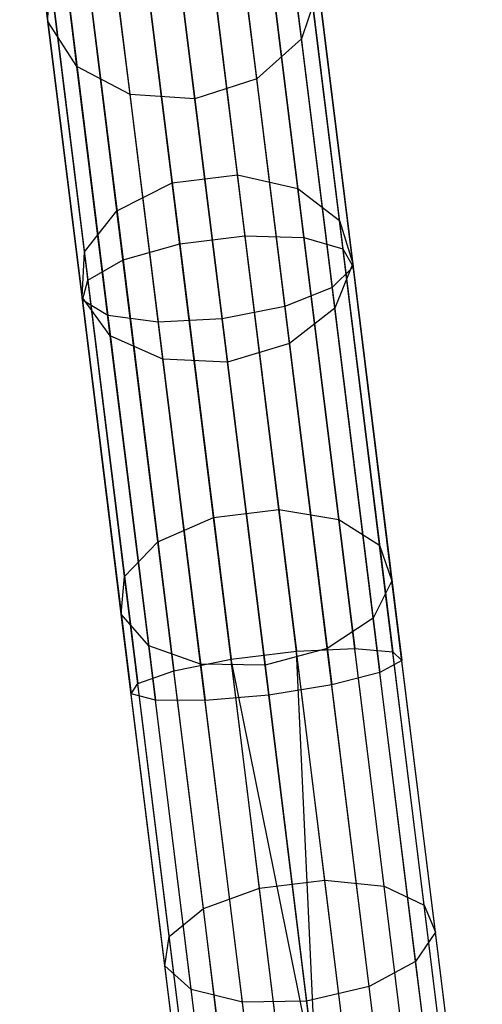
# Model space of a CAD drawing. Extents: x -91 to 92, y -91 to 92.
# Tile 162 of 256: x -10.61 to -7.25, y 71 to 78.16. Entities that reach past the tile are written whole.
import ezdxf

# ---------------------------------------------------------------- set-up
doc = ezdxf.new("R2010")
doc.units = 0
doc.header["$LTSCALE"] = 25.4
doc.layers.get('0').update_dxf_attribs({"linetype": 'CONTINUOUS'})

# ---------------------------------------------------------------- blocks, each defined once
blk = doc.blocks.new('NL2500012258_STL_2')
at = {"color": 0}
for p, q in [((81.8358, 77.723, 169.8481), (81.6304, 79.3816, 167.3796)), ((81.8358, 77.723, 169.8481), (81.6304, 79.3816, 167.3796)), ((83.6808, 77.5981, 169.5701), (83.4801, 79.2194, 167.1572)), ((83.6808, 77.5981, 169.5701), (83.4801, 79.2194, 167.1572)), ((82.0474, 77.3958, 169.5701), (81.8466, 79.0171, 167.1572)), ((82.0474, 77.3958, 169.5701), (81.8466, 79.0171, 167.1572)), ((82.9128, 79.0512, 28.5935), (83.2704, 76.1631, 27.4552)), ((82.9128, 79.0512, 28.5935), (83.2704, 76.1631, 27.4552)), ((83.3452, 79.0078, 28.794), (83.699, 76.1503, 27.6678)), ((83.3452, 79.0078, 28.794), (83.699, 76.1503, 27.6678)), ((82.4378, 78.9924, 28.5935), (82.7954, 76.1043, 27.4552)), ((82.4378, 78.9924, 28.5935), (82.7954, 76.1043, 27.4552)), ((83.3559, 77.3072, 169.373), (83.1584, 78.902, 166.9994)), ((83.3559, 77.3072, 169.373), (83.1584, 78.902, 166.9994)), ((83.636, 78.8721, 29.1491), (83.9831, 76.0689, 28.0443)), ((83.636, 78.8721, 29.1491), (83.9831, 76.0689, 28.0443)), ((82.029, 78.8448, 28.794), (82.3828, 75.9874, 27.6678)), ((82.029, 78.8448, 28.794), (82.3828, 75.9874, 27.6678)), ((82.4335, 77.193, 169.373), (82.236, 78.7878, 166.9994)), ((82.4335, 77.193, 169.373), (82.236, 78.7878, 166.9994)), ((82.7094, 78.7463, 166.9425), (82.9057, 77.161, 169.3018)), ((82.7094, 78.7463, 166.9425), (82.9057, 77.161, 169.3018)), ((83.2155, 76.6068, 172.8372), (82.9534, 78.7233, 170.5261)), ((83.2155, 76.6068, 172.8372), (82.9534, 78.7233, 170.5261)), ((82.7405, 76.548, 172.8372), (82.4784, 78.6645, 170.5261)), ((82.7405, 76.548, 172.8372), (82.4784, 78.6645, 170.5261)), ((83.7185, 78.6751, 29.5775), (84.0575, 75.9374, 28.4984)), ((83.7185, 78.6751, 29.5775), (84.0575, 75.9374, 28.4984)), ((81.7801, 78.6423, 29.1491), (82.1272, 75.8391, 28.0443)), ((81.7801, 78.6423, 29.1491), (82.1272, 75.8391, 28.0443)), ((83.6547, 76.5084, 172.6745), (83.3954, 78.6024, 170.3879)), ((83.6547, 76.5084, 172.6745), (83.3954, 78.6024, 170.3879)), ((82.3385, 76.3454, 172.6745), (82.0792, 78.4394, 170.3879)), ((82.3385, 76.3454, 172.6745), (82.0792, 78.4394, 170.3879)), ((83.5739, 78.4621, 29.981), (83.9052, 75.786, 28.9262)), ((83.5739, 78.4621, 29.981), (83.9052, 75.786, 28.9262)), ((81.7481, 78.4311, 29.5775), (82.0871, 75.6934, 28.4984)), ((81.7481, 78.4311, 29.5775), (82.0871, 75.6934, 28.4984)), ((83.9575, 76.2752, 172.3864), (83.7032, 78.3294, 170.1432)), ((83.9575, 76.2752, 172.3864), (83.7032, 78.3294, 170.1432)), ((81.9404, 78.2598, 29.981), (82.2717, 75.5837, 28.9262)), ((81.9404, 78.2598, 29.981), (82.2717, 75.5837, 28.9262)), ((83.2352, 78.2818, 30.2671), (83.5611, 75.6494, 29.2296)), ((83.2352, 78.2818, 30.2671), (83.5611, 75.6494, 29.2296)), ((82.3128, 78.1676, 30.2671), (82.6387, 75.5352, 29.2296)), ((82.3128, 78.1676, 30.2671), (82.6387, 75.5352, 29.2296)), ((83.1041, 75.5589, 29.3391), (82.7801, 78.1755, 30.3704)), ((83.1041, 75.5589, 29.3391), (82.7801, 78.1755, 30.3704)), ((81.8358, 77.723, 169.8481), (81.8473, 78.0996, 170.1432)), ((81.8358, 77.723, 169.8481), (81.8473, 78.0996, 170.1432)), ((82.1017, 76.0454, 172.3864), (81.8473, 78.0996, 170.1432)), ((82.1017, 76.0454, 172.3864), (81.8473, 78.0996, 170.1432)), ((83.8062, 77.967, 169.8481), (83.6808, 77.5981, 169.5701)), ((83.8062, 77.967, 169.8481), (83.6808, 77.5981, 169.5701)), ((84.0546, 75.9607, 172.0389), (83.8062, 77.967, 169.8481)), ((84.0546, 75.9607, 172.0389), (83.8062, 77.967, 169.8481)), ((82.0474, 77.3958, 169.5701), (81.8358, 77.723, 169.8481)), ((82.0843, 75.7167, 172.0389), (81.8358, 77.723, 169.8481)), ((82.0474, 77.3958, 169.5701), (81.8358, 77.723, 169.8481)), ((82.0843, 75.7167, 172.0389), (81.8358, 77.723, 169.8481)), ((83.6808, 77.5981, 169.5701), (83.3559, 77.3072, 169.373)), ((83.6808, 77.5981, 169.5701), (83.3559, 77.3072, 169.373)), ((83.9237, 75.6369, 171.7116), (83.6808, 77.5981, 169.5701)), ((83.9237, 75.6369, 171.7116), (83.6808, 77.5981, 169.5701)), ((82.4335, 77.193, 169.373), (82.0474, 77.3958, 169.5701)), ((82.2902, 75.4346, 171.7116), (82.0474, 77.3958, 169.5701)), ((82.4335, 77.193, 169.373), (82.0474, 77.3958, 169.5701)), ((82.2902, 75.4346, 171.7116), (82.0474, 77.3958, 169.5701)), ((83.3559, 77.3072, 169.373), (82.9057, 77.161, 169.3018)), ((83.3559, 77.3072, 169.373), (82.9057, 77.161, 169.3018)), ((83.5947, 75.3781, 171.4795), (83.3559, 77.3072, 169.373)), ((83.5947, 75.3781, 171.4795), (83.3559, 77.3072, 169.373)), ((82.9057, 77.161, 169.3018), (82.4335, 77.193, 169.373)), ((82.6723, 75.2638, 171.4795), (82.4335, 77.193, 169.373)), ((82.9057, 77.161, 169.3018), (82.4335, 77.193, 169.373)), ((82.6723, 75.2638, 171.4795), (82.4335, 77.193, 169.373)), ((82.9057, 77.161, 169.3018), (83.1431, 75.2434, 171.3957)), ((82.9057, 77.161, 169.3018), (83.1431, 75.2434, 171.3957)), ((82.7405, 76.548, 172.8372), (83.2155, 76.6068, 172.8372)), ((82.7405, 76.548, 172.8372), (83.2155, 76.6068, 172.8372)), ((83.2155, 76.6068, 172.8372), (83.6547, 76.5084, 172.6745)), ((83.5171, 74.1712, 174.8034), (83.2155, 76.6068, 172.8372)), ((83.5171, 74.1712, 174.8034), (83.2155, 76.6068, 172.8372)), ((83.2155, 76.6068, 172.8372), (83.6547, 76.5084, 172.6745)), ((82.3385, 76.3454, 172.6745), (82.7405, 76.548, 172.8372)), ((82.3385, 76.3454, 172.6745), (82.7405, 76.548, 172.8372)), ((83.0421, 74.1124, 174.8034), (82.7405, 76.548, 172.8372)), ((83.0421, 74.1124, 174.8034), (82.7405, 76.548, 172.8372)), ((83.6547, 76.5084, 172.6745), (83.9575, 76.2752, 172.3864)), ((83.9531, 74.0985, 174.6199), (83.6547, 76.5084, 172.6745)), ((83.9531, 74.0985, 174.6199), (83.6547, 76.5084, 172.6745)), ((83.6547, 76.5084, 172.6745), (83.9575, 76.2752, 172.3864)), ((82.1017, 76.0454, 172.3864), (82.3385, 76.3454, 172.6745)), ((82.1017, 76.0454, 172.3864), (82.3385, 76.3454, 172.6745)), ((82.6369, 73.9356, 174.6199), (82.3385, 76.3454, 172.6745)), ((82.6369, 73.9356, 174.6199), (82.3385, 76.3454, 172.6745)), ((83.9575, 76.2752, 172.3864), (84.0546, 75.9607, 172.0389)), ((84.2503, 73.9111, 174.2949), (83.9575, 76.2752, 172.3864)), ((84.2503, 73.9111, 174.2949), (83.9575, 76.2752, 172.3864)), ((83.9575, 76.2752, 172.3864), (84.0546, 75.9607, 172.0389)), ((82.7954, 76.1043, 27.4552), (83.2704, 76.1631, 27.4552)), ((82.7954, 76.1043, 27.4552), (83.2704, 76.1631, 27.4552)), ((83.2704, 76.1631, 27.4552), (83.6448, 73.1393, 26.7619)), ((83.2704, 76.1631, 27.4552), (83.6448, 73.1393, 26.7619)), ((83.2704, 76.1631, 27.4552), (83.699, 76.1503, 27.6678)), ((83.2704, 76.1631, 27.4552), (83.699, 76.1503, 27.6678)), ((83.699, 76.1503, 27.6678), (84.0695, 73.1585, 26.9818)), ((83.699, 76.1503, 27.6678), (84.0695, 73.1585, 26.9818)), ((83.699, 76.1503, 27.6678), (83.9831, 76.0689, 28.0443)), ((83.699, 76.1503, 27.6678), (83.9831, 76.0689, 28.0443)), ((82.3828, 75.9874, 27.6678), (82.7954, 76.1043, 27.4552)), ((82.3828, 75.9874, 27.6678), (82.7954, 76.1043, 27.4552)), ((82.7954, 76.1043, 27.4552), (83.1698, 73.0805, 26.7619)), ((82.7954, 76.1043, 27.4552), (83.1698, 73.0805, 26.7619)), ((83.9831, 76.0689, 28.0443), (84.3465, 73.1339, 27.3714)), ((83.9831, 76.0689, 28.0443), (84.3465, 73.1339, 27.3714)), ((83.9831, 76.0689, 28.0443), (84.0575, 75.9374, 28.4984)), ((83.9831, 76.0689, 28.0443), (84.0575, 75.9374, 28.4984)), ((82.0843, 75.7167, 172.0389), (82.1017, 76.0454, 172.3864)), ((82.0843, 75.7167, 172.0389), (82.1017, 76.0454, 172.3864)), ((82.3944, 73.6813, 174.2949), (82.1017, 76.0454, 172.3864)), ((82.3944, 73.6813, 174.2949), (82.1017, 76.0454, 172.3864)), ((82.1272, 75.8391, 28.0443), (82.3828, 75.9874, 27.6678)), ((82.1272, 75.8391, 28.0443), (82.3828, 75.9874, 27.6678)), ((82.3828, 75.9874, 27.6678), (82.7533, 72.9956, 26.9818)), ((82.3828, 75.9874, 27.6678), (82.7533, 72.9956, 26.9818)), ((84.0575, 75.9374, 28.4984), (83.9052, 75.786, 28.9262)), ((84.0575, 75.9374, 28.4984), (83.9052, 75.786, 28.9262)), ((84.0546, 75.9607, 172.0389), (83.9237, 75.6369, 171.7116)), ((84.0546, 75.9607, 172.0389), (83.9237, 75.6369, 171.7116)), ((84.3405, 73.6518, 173.9028), (84.0546, 75.9607, 172.0389)), ((84.3405, 73.6518, 173.9028), (84.0546, 75.9607, 172.0389)), ((84.0575, 75.9374, 28.4984), (84.4125, 73.0709, 27.8412)), ((84.0575, 75.9374, 28.4984), (84.4125, 73.0709, 27.8412)), ((82.0871, 75.6934, 28.4984), (82.1272, 75.8391, 28.0443)), ((82.0871, 75.6934, 28.4984), (82.1272, 75.8391, 28.0443)), ((82.1272, 75.8391, 28.0443), (82.4907, 72.9041, 27.3714)), ((82.1272, 75.8391, 28.0443), (82.4907, 72.9041, 27.3714)), ((83.9052, 75.786, 28.9262), (83.5611, 75.6494, 29.2296)), ((83.9052, 75.786, 28.9262), (83.5611, 75.6494, 29.2296)), ((83.9052, 75.786, 28.9262), (84.2522, 72.984, 28.2838)), ((83.9052, 75.786, 28.9262), (84.2522, 72.984, 28.2838)), ((82.2902, 75.4346, 171.7116), (82.0843, 75.7167, 172.0389)), ((82.3702, 73.4078, 173.9028), (82.0843, 75.7167, 172.0389)), ((82.2902, 75.4346, 171.7116), (82.0843, 75.7167, 172.0389)), ((82.3702, 73.4078, 173.9028), (82.0843, 75.7167, 172.0389)), ((82.2717, 75.5837, 28.9262), (82.0871, 75.6934, 28.4984)), ((82.0871, 75.6934, 28.4984), (82.4421, 72.8269, 27.8412)), ((82.0871, 75.6934, 28.4984), (82.4421, 72.8269, 27.8412)), ((82.2717, 75.5837, 28.9262), (82.0871, 75.6934, 28.4984)), ((83.5611, 75.6494, 29.2296), (83.1041, 75.5589, 29.3391)), ((83.5611, 75.6494, 29.2296), (83.1041, 75.5589, 29.3391)), ((83.5611, 75.6494, 29.2296), (83.9024, 72.8932, 28.5977)), ((83.5611, 75.6494, 29.2296), (83.9024, 72.8932, 28.5977)), ((83.9237, 75.6369, 171.7116), (83.5947, 75.3781, 171.4795)), ((83.9237, 75.6369, 171.7116), (83.5947, 75.3781, 171.4795)), ((84.2032, 73.38, 173.5336), (83.9237, 75.6369, 171.7116)), ((84.2032, 73.38, 173.5336), (83.9237, 75.6369, 171.7116)), ((82.6387, 75.5352, 29.2296), (82.2717, 75.5837, 28.9262)), ((82.2717, 75.5837, 28.9262), (82.6187, 72.7818, 28.2838)), ((82.2717, 75.5837, 28.9262), (82.6187, 72.7818, 28.2838)), ((82.6387, 75.5352, 29.2296), (82.2717, 75.5837, 28.9262)), ((83.1041, 75.5589, 29.3391), (82.6387, 75.5352, 29.2296)), ((83.1041, 75.5589, 29.3391), (82.6387, 75.5352, 29.2296)), ((82.6387, 75.5352, 29.2296), (82.98, 72.779, 28.5977)), ((82.6387, 75.5352, 29.2296), (82.98, 72.779, 28.5977)), ((83.4433, 72.8192, 28.7109), (83.1041, 75.5589, 29.3391)), ((83.4433, 72.8192, 28.7109), (83.1041, 75.5589, 29.3391)), ((82.6723, 75.2638, 171.4795), (82.2902, 75.4346, 171.7116)), ((82.5697, 73.1777, 173.5336), (82.2902, 75.4346, 171.7116)), ((82.6723, 75.2638, 171.4795), (82.2902, 75.4346, 171.7116)), ((82.5697, 73.1777, 173.5336), (82.2902, 75.4346, 171.7116)), ((83.5947, 75.3781, 171.4795), (83.1431, 75.2434, 171.3957)), ((83.5947, 75.3781, 171.4795), (83.1431, 75.2434, 171.3957)), ((83.8696, 73.158, 173.2717), (83.5947, 75.3781, 171.4795)), ((83.8696, 73.158, 173.2717), (83.5947, 75.3781, 171.4795)), ((83.1431, 75.2434, 171.3957), (82.6723, 75.2638, 171.4795)), ((82.9472, 73.0438, 173.2717), (82.6723, 75.2638, 171.4795)), ((83.1431, 75.2434, 171.3957), (82.6723, 75.2638, 171.4795)), ((82.9472, 73.0438, 173.2717), (82.6723, 75.2638, 171.4795)), ((83.1431, 75.2434, 171.3957), (83.4164, 73.0367, 173.1772)), ((83.1431, 75.2434, 171.3957), (83.4164, 73.0367, 173.1772)), ((83.0421, 74.1124, 174.8034), (83.5171, 74.1712, 174.8034)), ((83.0421, 74.1124, 174.8034), (83.5171, 74.1712, 174.8034)), ((83.5171, 74.1712, 174.8034), (83.9531, 74.0985, 174.6199)), ((83.8514, 71.4711, 176.3805), (83.5171, 74.1712, 174.8034)), ((83.8514, 71.4711, 176.3805), (83.5171, 74.1712, 174.8034)), ((83.5171, 74.1712, 174.8034), (83.9531, 74.0985, 174.6199)), ((82.6369, 73.9356, 174.6199), (83.0421, 74.1124, 174.8034)), ((82.6369, 73.9356, 174.6199), (83.0421, 74.1124, 174.8034)), ((83.3764, 71.4123, 176.3805), (83.0421, 74.1124, 174.8034)), ((83.3764, 71.4123, 176.3805), (83.0421, 74.1124, 174.8034)), ((83.9531, 74.0985, 174.6199), (84.2503, 73.9111, 174.2949)), ((84.2839, 71.4271, 176.1803), (83.9531, 74.0985, 174.6199)), ((84.2839, 71.4271, 176.1803), (83.9531, 74.0985, 174.6199)), ((83.9531, 74.0985, 174.6199), (84.2503, 73.9111, 174.2949)), ((82.3944, 73.6813, 174.2949), (82.6369, 73.9356, 174.6199)), ((82.3944, 73.6813, 174.2949), (82.6369, 73.9356, 174.6199)), ((82.9677, 71.2641, 176.1803), (82.6369, 73.9356, 174.6199)), ((82.9677, 71.2641, 176.1803), (82.6369, 73.9356, 174.6199)), ((84.2503, 73.9111, 174.2949), (84.3405, 73.6518, 173.9028)), ((84.5748, 71.2904, 175.8256), (84.2503, 73.9111, 174.2949)), ((84.5748, 71.2904, 175.8256), (84.2503, 73.9111, 174.2949)), ((84.2503, 73.9111, 174.2949), (84.3405, 73.6518, 173.9028)), ((82.3702, 73.4078, 173.9028), (82.3944, 73.6813, 174.2949)), ((82.3702, 73.4078, 173.9028), (82.3944, 73.6813, 174.2949)), ((82.7189, 71.0606, 175.8256), (82.3944, 73.6813, 174.2949)), ((82.7189, 71.0606, 175.8256), (82.3944, 73.6813, 174.2949)), ((84.3405, 73.6518, 173.9028), (84.2032, 73.38, 173.5336)), ((84.3405, 73.6518, 173.9028), (84.2032, 73.38, 173.5336)), ((84.6575, 71.0922, 175.3979), (84.3405, 73.6518, 173.9028)), ((84.6575, 71.0922, 175.3979), (84.3405, 73.6518, 173.9028)), ((82.5697, 73.1777, 173.5336), (82.3702, 73.4078, 173.9028)), ((82.6871, 70.8483, 175.3979), (82.3702, 73.4078, 173.9028)), ((82.5697, 73.1777, 173.5336), (82.3702, 73.4078, 173.9028)), ((82.6871, 70.8483, 175.3979), (82.3702, 73.4078, 173.9028)), ((84.2032, 73.38, 173.5336), (83.8696, 73.158, 173.2717)), ((84.2032, 73.38, 173.5336), (83.8696, 73.158, 173.2717)), ((84.513, 70.8781, 174.9949), (84.2032, 73.38, 173.5336)), ((84.513, 70.8781, 174.9949), (84.2032, 73.38, 173.5336)), ((82.9472, 73.0438, 173.2717), (82.5697, 73.1777, 173.5336)), ((82.8795, 70.6758, 174.9949), (82.5697, 73.1777, 173.5336)), ((82.9472, 73.0438, 173.2717), (82.5697, 73.1777, 173.5336)), ((82.8795, 70.6758, 174.9949), (82.5697, 73.1777, 173.5336)), ((83.1698, 73.0805, 26.7619), (83.6448, 73.1393, 26.7619)), ((83.1698, 73.0805, 26.7619), (83.6448, 73.1393, 26.7619)), ((83.8696, 73.158, 173.2717), (83.4164, 73.0367, 173.1772)), ((83.8696, 73.158, 173.2717), (83.4164, 73.0367, 173.1772)), ((83.6448, 73.1393, 26.7619), (84.0695, 73.1585, 26.9818)), ((83.6448, 73.1393, 26.7619), (84.0695, 73.1585, 26.9818)), ((84.0278, 70.0467, 26.5291), (83.6448, 73.1393, 26.7619)), ((84.0278, 70.0467, 26.5291), (83.6448, 73.1393, 26.7619)), ((83.7903, 70.0173, 26.5), (83.6448, 73.1393, 26.7619)), ((83.7903, 70.0173, 26.5), (83.6448, 73.1393, 26.7619)), ((84.1744, 70.697, 174.7092), (83.8696, 73.158, 173.2717)), ((84.1744, 70.697, 174.7092), (83.8696, 73.158, 173.2717)), ((84.4484, 70.0988, 26.7515), (84.0695, 73.1585, 26.9818)), ((84.4484, 70.0988, 26.7515), (84.0695, 73.1585, 26.9818)), ((84.0695, 73.1585, 26.9818), (84.3465, 73.1339, 27.3714)), ((84.0695, 73.1585, 26.9818), (84.3465, 73.1339, 27.3714)), ((84.7182, 70.1322, 27.1454), (84.3465, 73.1339, 27.3714)), ((84.3465, 73.1339, 27.3714), (84.4125, 73.0709, 27.8412)), ((84.7182, 70.1322, 27.1454), (84.3465, 73.1339, 27.3714)), ((84.3465, 73.1339, 27.3714), (84.4125, 73.0709, 27.8412)), ((82.7533, 72.9956, 26.9818), (83.1698, 73.0805, 26.7619)), ((82.7533, 72.9956, 26.9818), (83.1698, 73.0805, 26.7619)), ((83.7903, 70.0173, 26.5), (83.1698, 73.0805, 26.7619)), ((83.7903, 70.0173, 26.5), (83.1698, 73.0805, 26.7619)), ((83.5528, 69.9879, 26.5291), (83.1698, 73.0805, 26.7619)), ((83.5528, 69.9879, 26.5291), (83.1698, 73.0805, 26.7619)), ((84.4125, 73.0709, 27.8412), (84.2522, 72.984, 28.2838)), ((84.4125, 73.0709, 27.8412), (84.2522, 72.984, 28.2838)), ((84.7755, 70.1393, 27.6205), (84.4125, 73.0709, 27.8412)), ((84.7755, 70.1393, 27.6205), (84.4125, 73.0709, 27.8412)), ((82.4907, 72.9041, 27.3714), (82.7533, 72.9956, 26.9818)), ((82.4907, 72.9041, 27.3714), (82.7533, 72.9956, 26.9818)), ((83.1322, 69.9358, 26.7515), (82.7533, 72.9956, 26.9818)), ((83.1322, 69.9358, 26.7515), (82.7533, 72.9956, 26.9818)), ((83.4164, 73.0367, 173.1772), (82.9472, 73.0438, 173.2717)), ((83.252, 70.5828, 174.7092), (82.9472, 73.0438, 173.2717)), ((83.4164, 73.0367, 173.1772), (82.9472, 73.0438, 173.2717)), ((83.252, 70.5828, 174.7092), (82.9472, 73.0438, 173.2717)), ((83.4164, 73.0367, 173.1772), (83.7193, 70.5904, 174.6061)), ((83.4164, 73.0367, 173.1772), (83.7193, 70.5904, 174.6061)), ((84.2522, 72.984, 28.2838), (83.9024, 72.8932, 28.5977)), ((84.2522, 72.984, 28.2838), (83.9024, 72.8932, 28.5977)), ((84.607, 70.1185, 28.0681), (84.2522, 72.984, 28.2838)), ((84.607, 70.1185, 28.0681), (84.2522, 72.984, 28.2838)), ((82.4421, 72.8269, 27.8412), (82.4907, 72.9041, 27.3714)), ((82.4421, 72.8269, 27.8412), (82.4907, 72.9041, 27.3714)), ((82.8624, 69.9024, 27.1454), (82.4907, 72.9041, 27.3714)), ((82.8624, 69.9024, 27.1454), (82.4907, 72.9041, 27.3714)), ((83.9024, 72.8932, 28.5977), (83.4433, 72.8192, 28.7109)), ((83.9024, 72.8932, 28.5977), (83.4433, 72.8192, 28.7109)), ((84.2515, 70.0744, 28.3855), (83.9024, 72.8932, 28.5977)), ((84.2515, 70.0744, 28.3855), (83.9024, 72.8932, 28.5977)), ((82.8051, 69.8953, 27.6205), (82.4421, 72.8269, 27.8412)), ((82.8051, 69.8953, 27.6205), (82.4421, 72.8269, 27.8412)), ((82.6187, 72.7818, 28.2838), (82.4421, 72.8269, 27.8412)), ((82.6187, 72.7818, 28.2838), (82.4421, 72.8269, 27.8412)), ((82.9735, 69.9162, 28.0681), (82.6187, 72.7818, 28.2838)), ((82.9735, 69.9162, 28.0681), (82.6187, 72.7818, 28.2838)), ((82.98, 72.779, 28.5977), (82.6187, 72.7818, 28.2838)), ((82.98, 72.779, 28.5977), (82.6187, 72.7818, 28.2838)), ((83.4433, 72.8192, 28.7109), (82.98, 72.779, 28.5977)), ((83.4433, 72.8192, 28.7109), (82.98, 72.779, 28.5977)), ((83.3291, 69.9602, 28.3855), (82.98, 72.779, 28.5977)), ((83.3291, 69.9602, 28.3855), (82.98, 72.779, 28.5977)), ((83.7903, 70.0173, 28.5), (83.4433, 72.8192, 28.7109)), ((83.7903, 70.0173, 28.5), (83.4433, 72.8192, 28.7109)), ((82.9677, 71.2641, 176.1803), (83.3764, 71.4123, 176.3805)), ((82.9677, 71.2641, 176.1803), (83.3764, 71.4123, 176.3805)), ((83.3764, 71.4123, 176.3805), (83.8514, 71.4711, 176.3805)), ((83.3764, 71.4123, 176.3805), (83.8514, 71.4711, 176.3805)), ((83.736, 68.5085, 177.5331), (83.3764, 71.4123, 176.3805)), ((83.736, 68.5085, 177.5331), (83.3764, 71.4123, 176.3805)), ((83.8514, 71.4711, 176.3805), (84.2839, 71.4271, 176.1803)), ((84.211, 68.5674, 177.5331), (83.8514, 71.4711, 176.3805)), ((84.211, 68.5674, 177.5331), (83.8514, 71.4711, 176.3805)), ((83.8514, 71.4711, 176.3805), (84.2839, 71.4271, 176.1803)), ((84.2839, 71.4271, 176.1803), (84.5748, 71.2904, 175.8256)), ((84.6396, 68.5542, 177.3206), (84.2839, 71.4271, 176.1803)), ((84.6396, 68.5542, 177.3206), (84.2839, 71.4271, 176.1803)), ((84.2839, 71.4271, 176.1803), (84.5748, 71.2904, 175.8256)), ((82.7189, 71.0606, 175.8256), (82.9677, 71.2641, 176.1803)), ((82.7189, 71.0606, 175.8256), (82.9677, 71.2641, 176.1803)), ((83.3234, 68.3912, 177.3206), (82.9677, 71.2641, 176.1803)), ((83.3234, 68.3912, 177.3206), (82.9677, 71.2641, 176.1803)), ((84.5748, 71.2904, 175.8256), (84.6575, 71.0922, 175.3979)), ((84.9238, 68.472, 176.9443), (84.5748, 71.2904, 175.8256)), ((84.9238, 68.472, 176.9443), (84.5748, 71.2904, 175.8256)), ((84.5748, 71.2904, 175.8256), (84.6575, 71.0922, 175.3979)), ((82.6871, 70.8483, 175.3979), (82.7189, 71.0606, 175.8256)), ((82.6871, 70.8483, 175.3979), (82.7189, 71.0606, 175.8256)), ((83.0679, 68.2422, 176.9443), (82.7189, 71.0606, 175.8256)), ((83.0679, 68.2422, 176.9443), (82.7189, 71.0606, 175.8256)), ((84.6575, 71.0922, 175.3979), (84.513, 70.8781, 174.9949)), ((84.6575, 71.0922, 175.3979), (84.513, 70.8781, 174.9949)), ((84.9983, 68.3396, 176.4904), (84.6575, 71.0922, 175.3979)), ((84.9983, 68.3396, 176.4904), (84.6575, 71.0922, 175.3979)), ((82.8795, 70.6758, 174.9949), (82.6871, 70.8483, 175.3979)), ((83.0279, 68.0956, 176.4904), (82.6871, 70.8483, 175.3979)), ((82.8795, 70.6758, 174.9949), (82.6871, 70.8483, 175.3979)), ((83.0279, 68.0956, 176.4904), (82.6871, 70.8483, 175.3979)), ((84.513, 70.8781, 174.9949), (84.1744, 70.697, 174.7092)), ((84.513, 70.8781, 174.9949), (84.1744, 70.697, 174.7092)), ((84.8461, 68.1874, 176.0629), (84.513, 70.8781, 174.9949)), ((84.8461, 68.1874, 176.0629), (84.513, 70.8781, 174.9949)), ((84.1744, 70.697, 174.7092), (83.7193, 70.5904, 174.6061)), ((84.1744, 70.697, 174.7092), (83.7193, 70.5904, 174.6061)), ((84.5021, 68.0503, 175.7597), (84.1744, 70.697, 174.7092)), ((84.5021, 68.0503, 175.7597), (84.1744, 70.697, 174.7092)), ((83.252, 70.5828, 174.7092), (82.8795, 70.6758, 174.9949)), ((83.2126, 67.9852, 176.0629), (82.8795, 70.6758, 174.9949)), ((83.252, 70.5828, 174.7092), (82.8795, 70.6758, 174.9949)), ((83.2126, 67.9852, 176.0629), (82.8795, 70.6758, 174.9949)), ((83.7193, 70.5904, 174.6061), (83.252, 70.5828, 174.7092)), ((83.7193, 70.5904, 174.6061), (83.252, 70.5828, 174.7092)), ((83.5797, 67.9361, 175.7597), (83.252, 70.5828, 174.7092)), ((83.5797, 67.9361, 175.7597), (83.252, 70.5828, 174.7092)), ((83.7193, 70.5904, 174.6061), (84.0451, 67.9595, 175.6503)), ((83.7193, 70.5904, 174.6061), (84.0451, 67.9595, 175.6503))]:
    blk.add_line(p, q, dxfattribs=at)

msp = doc.modelspace()

# ---------------------------------------------------------------- block references
at = {"color": 0}
msp.add_blockref('NL2500012258_STL_2', (-92.2434, 0.4282, -1717), dxfattribs=at)

doc.saveas('drawing.dxf')
